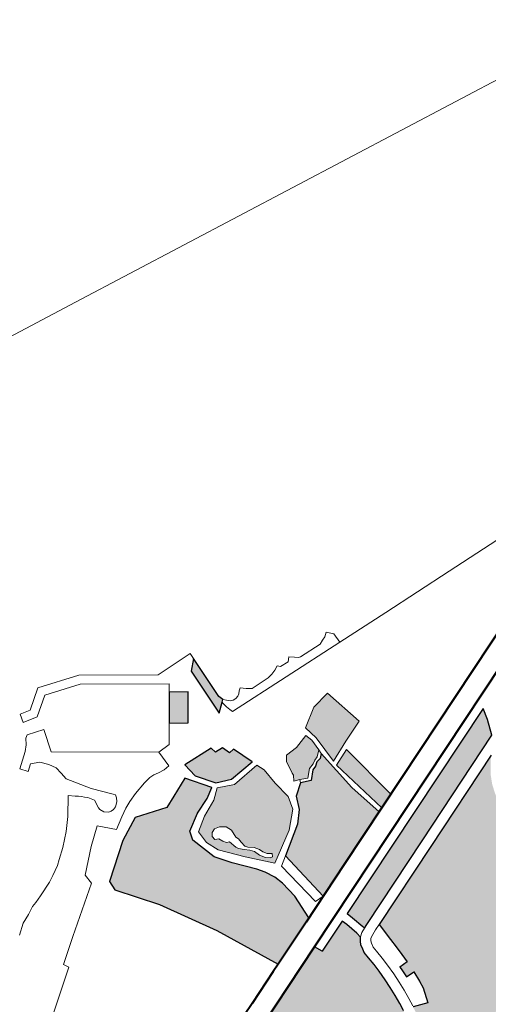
# Model space of a CAD drawing. Header units: metres. Extents: x 148691 to 149199, y 486355 to 486958.
# Tile 69 of 93: x 149108.46 to 149116.36, y 486534.07 to 486550.66. Entities that reach past the tile are written whole.
import ezdxf

# ---------------------------------------------------------------- set-up
doc = ezdxf.new("R2010")
doc.units = ezdxf.units.M
doc.header["$MEASUREMENT"] = 0
for name, color, linetype, lineweight in [('WVB-alg-onderhoek', 7, 'Continuous', 30), ('WVB-pen-brm-dik 018', 6, 'Continuous', 13), ('WVB-pen-dik 035', 1, 'Continuous', 40), ('WVB-raster-20%', 254, 'Continuous', 30), ('WVB-raster-60%', 253, 'Continuous', 30)]:
    doc.layers.add(name, color=color, linetype=linetype, lineweight=lineweight)

# ---------------------------------------------------------------- blocks, each defined once
blk = doc.blocks.new('INZET')
at = {"layer": 'WVB-raster-20%', "ltscale": 0.5}
for points in [[(-0.143631, -0.100989), (-0.147607, -0.09371), (-0.147215, -0.093751), (-0.146675, -0.093875), (-0.144624, -0.097604), (-0.143002, -0.100579), (-0.142925, -0.100707), (-0.142998, -0.100729), (-0.143422, -0.100896)], [(-0.139164, -0.100529), (-0.139645, -0.100498), (-0.139818, -0.100492), (-0.139698, -0.099992), (-0.140218, -0.099894), (-0.140477, -0.099906), (-0.140843, -0.099923), (-0.140809, -0.100222), (-0.141133, -0.100252), (-0.141211, -0.100263), (-0.141247, -0.099965), (-0.141552, -0.100008), (-0.141864, -0.100055), (-0.142177, -0.100107), (-0.142803, -0.100213), (-0.144317, -0.097436), (-0.146092, -0.094208), (-0.145877, -0.094339), (-0.145492, -0.094534), (-0.145213, -0.09463), (-0.144897, -0.094689), (-0.144565, -0.09472), (-0.144295, -0.094711), (-0.143999, -0.094649), (-0.143688, -0.094582), (-0.14351, -0.094567), (-0.143317, -0.094575), (-0.143125, -0.094599), (-0.142961, -0.094634), (-0.142813, -0.094683), (-0.142671, -0.094756), (-0.142484, -0.094866), (-0.142324, -0.094978), (-0.141674, -0.095535), (-0.14143, -0.095722), (-0.141237, -0.095851), (-0.141078, -0.095923), (-0.140919, -0.095976), (-0.140753, -0.096005), (-0.140584, -0.09601), (-0.140381, -0.096006), (-0.140236, -0.095996), (-0.140061, -0.095962), (-0.139872, -0.09589), (-0.139679, -0.095783), (-0.139421, -0.0956), (-0.13911, -0.095384), (-0.138926, -0.09529), (-0.138711, -0.095209), (-0.138511, -0.095144), (-0.1383, -0.095092), (-0.138015, -0.09506), (-0.137731, -0.095052), (-0.137497, -0.095072), (-0.136989, -0.095188), (-0.137267, -0.095672), (-0.137554, -0.096242), (-0.137927, -0.09708), (-0.138269, -0.097857), (-0.138492, -0.098443), (-0.138823, -0.099402), (-0.139074, -0.100179)], [(-0.149824, -0.099315), (-0.150315, -0.098742), (-0.150517, -0.098112), (-0.149182, -0.097602), (-0.148792, -0.09832), (-0.148397, -0.099005), (-0.149362, -0.099146)], [(-0.148228, -0.098973), (-0.148535, -0.098435), (-0.146506, -0.097812), (-0.14624, -0.098298)], [(-0.148423, -0.100502), (-0.148606, -0.100417), (-0.14869, -0.10042), (-0.149124, -0.100403), (-0.149314, -0.100313), (-0.149377, -0.099889), (-0.149588, -0.099421), (-0.149361, -0.09932), (-0.14896, -0.099259), (-0.148774, -0.099421), (-0.14872, -0.099547), (-0.14863, -0.099654), (-0.148552, -0.099834), (-0.148291, -0.100035), (-0.148374, -0.100298)], [(-0.148324, -0.107574), (-0.149347, -0.106533), (-0.149839, -0.105805), (-0.149637, -0.104695), (-0.149859, -0.104313), (-0.150222, -0.103701), (-0.149523, -0.103044), (-0.149271, -0.103354), (-0.148979, -0.103878), (-0.148564, -0.104394), (-0.148247, -0.10444), (-0.147418, -0.104064), (-0.146952, -0.103624), (-0.146382, -0.102992), (-0.146156, -0.102787), (-0.14586, -0.102573), (-0.145558, -0.102439), (-0.144972, -0.102281), (-0.144108, -0.102202), (-0.144027, -0.10235), (-0.14321, -0.103846), (-0.145183, -0.105151), (-0.146853, -0.106448), (-0.147999, -0.10755)]]:
    blk.add_hatch(color=256, dxfattribs=at).paths.add_polyline_path(points)
at = {"layer": 'WVB-raster-20%', "ltscale": 0.5, "extrusion": (0, 0, -1)}
for points in [[(0.146326, -0.101918), (0.144526, -0.101437), (0.145142, -0.100308), (0.146162, -0.098442), (0.147322, -0.09887), (0.148812, -0.099247), (0.148685, -0.099362), (0.148628, -0.099507), (0.148523, -0.099621), (0.148463, -0.099756), (0.148164, -0.099975), (0.14827, -0.100323), (0.147942, -0.100668), (0.147496, -0.100785), (0.147083, -0.101063)], [(0.141336, -0.105817), (0.140737, -0.105561), (0.140096, -0.105528), (0.139998, -0.104818), (0.139789, -0.103391), (0.139649, -0.102622), (0.139533, -0.10204), (0.13944, -0.101604), (0.139252, -0.100874), (0.139662, -0.100848), (0.139852, -0.100841), (0.140119, -0.100841), (0.140434, -0.100855), (0.140748, -0.100869), (0.141058, -0.100898), (0.141414, -0.100947), (0.14169, -0.10099), (0.141984, -0.101054), (0.142206, -0.101095), (0.142381, -0.10108), (0.14247, -0.10108), (0.142608, -0.101027), (0.142722, -0.10096), (0.142901, -0.101013), (0.143305, -0.101172), (0.143487, -0.101254), (0.142901, -0.102327), (0.143155, -0.102487)], [(0.150624, -0.103499), (0.150134, -0.103353), (0.149603, -0.102855), (0.149462, -0.102329), (0.149651, -0.101442), (0.150323, -0.101792), (0.150284, -0.101973), (0.150539, -0.102097), (0.150517, -0.102385), (0.150707, -0.10245)]]:
    blk.add_hatch(color=256, dxfattribs=at).paths.add_polyline_path(points)
h = blk.add_hatch(color=256, dxfattribs=at)
h.paths.add_polyline_path([(0.148413, -0.104135), (0.147971, -0.104067), (0.147566, -0.103832), (0.146936, -0.103145), (0.14627, -0.102357), (0.147039, -0.10141), (0.147602, -0.100966), (0.148046, -0.100908), (0.148656, -0.101082), (0.149232, -0.101207), (0.149483, -0.101351), (0.149256, -0.102322), (0.149425, -0.102893), (0.149108, -0.103186), (0.148784, -0.103714)])
h.paths.add_polyline_path([(0.148062, -0.103809), (0.147923, -0.103781), (0.147877, -0.103645), (0.147752, -0.10356), (0.147654, -0.103472), (0.147625, -0.103375), (0.14736, -0.103265), (0.147288, -0.103209), (0.147168, -0.103059), (0.147056, -0.102903), (0.14695, -0.102782), (0.146753, -0.102688), (0.146592, -0.102544), (0.146508, -0.102413), (0.146505, -0.102326), (0.146604, -0.102285), (0.146683, -0.102431), (0.146802, -0.102534), (0.14693, -0.102599), (0.147065, -0.102728), (0.147173, -0.102907), (0.147255, -0.102986), (0.147435, -0.103032), (0.147567, -0.103057), (0.147658, -0.10311), (0.147935, -0.103128), (0.148122, -0.103234), (0.148229, -0.103438), (0.148247, -0.103619), (0.148177, -0.103739)], flags=17)
at = {"layer": 'WVB-raster-20%', "extrusion": (0, 0, -1)}
blk.add_hatch(color=256, dxfattribs=at).paths.add_polyline_path([(0.153314, -0.101831), (0.151625, -0.101659), (0.151902, -0.101396), (0.151973, -0.101328), (0.152122, -0.101407), (0.152207, -0.101417), (0.153663, -0.101565)])
at = {"layer": 'WVB-raster-20%'}
blk.add_hatch(color=256, dxfattribs=at).paths.add_polyline_path([(-0.152112, -0.103305), (-0.153038, -0.102819), (-0.152745, -0.102242), (-0.151823, -0.102738)])
at = {"layer": 'WVB-pen-brm-dik 018'}
for p, q in [((-0.166142, -0.0338), (-0.166142, -0.099476)), ((-0.147345, -0.096275), (-0.15204, -0.087679)), ((-0.150836, -0.088424), (-0.143155, -0.102487)), ((-0.152359, -0.091182), (-0.152532, -0.089416)), ((-0.152532, -0.089416), (-0.152359, -0.091182)), ((-0.152239, -0.092559), (-0.152359, -0.091182)), ((-0.152359, -0.091182), (-0.152239, -0.092559)), ((-0.152002, -0.095103), (-0.152239, -0.092559)), ((-0.152239, -0.092559), (-0.152002, -0.095103)), ((-0.143631, -0.100989), (-0.147607, -0.09371)), ((-0.147607, -0.09371), (-0.147215, -0.093751)), ((-0.147215, -0.093751), (-0.147607, -0.09371)), ((-0.147607, -0.09371), (-0.143631, -0.100989)), ((-0.147215, -0.093751), (-0.146675, -0.093875)), ((-0.146675, -0.093875), (-0.147215, -0.093751)), ((-0.144624, -0.097604), (-0.146675, -0.093875)), ((-0.146092, -0.094208), (-0.144317, -0.097436)), ((-0.151843, -0.096939), (-0.152002, -0.095103)), ((-0.152002, -0.095103), (-0.151843, -0.096939)), ((-0.152354, -0.097186), (-0.152179, -0.096986)), ((-0.152235, -0.097306), (-0.152354, -0.097186)), ((-0.152179, -0.096986), (-0.151843, -0.096939)), ((-0.151459, -0.101229), (-0.151843, -0.096939)), ((-0.151843, -0.096939), (-0.151459, -0.101229)), ((-0.152169, -0.097428), (-0.152235, -0.097306)), ((-0.152089, -0.097556), (-0.152169, -0.097428)), ((-0.152019, -0.098341), (-0.152089, -0.097556)), ((-0.152089, -0.097556), (-0.152019, -0.098341)), ((-0.144317, -0.097436), (-0.142803, -0.100213)), ((-0.143002, -0.100579), (-0.144624, -0.097604)), ((-0.152213, -0.098693), (-0.152103, -0.098529)), ((-0.152103, -0.098529), (-0.152038, -0.098416)), ((-0.152038, -0.098416), (-0.152019, -0.098341)), ((-0.152075, -0.098792), (-0.152213, -0.098693)), ((-0.152047, -0.099093), (-0.152075, -0.098792)), ((-0.152123, -0.099176), (-0.152047, -0.099093)), ((-0.152028, -0.099319), (-0.152123, -0.099176)), ((-0.166142, -0.099476), (-0.166142, -0.114596)), ((-0.151962, -0.099469), (-0.152028, -0.099319)), ((-0.151903, -0.09964), (-0.151962, -0.099469)), ((-0.151845, -0.100287), (-0.151903, -0.09964)), ((-0.151903, -0.09964), (-0.151845, -0.100287)), ((-0.140843, -0.099923), (-0.140477, -0.099906)), ((-0.140809, -0.100222), (-0.140843, -0.099923)), ((-0.140843, -0.099923), (-0.140809, -0.100222)), ((-0.140477, -0.099906), (-0.140218, -0.099894)), ((-0.140218, -0.099894), (-0.139698, -0.099992)), ((-0.139698, -0.099992), (-0.140218, -0.099894)), ((-0.142803, -0.100213), (-0.142177, -0.100107)), ((-0.142803, -0.100213), (-0.142698, -0.100405)), ((-0.142177, -0.100107), (-0.141864, -0.100055)), ((-0.141864, -0.100055), (-0.141552, -0.100008)), ((-0.141552, -0.100008), (-0.141247, -0.099965)), ((-0.141247, -0.099965), (-0.141211, -0.100263)), ((-0.141211, -0.100263), (-0.141247, -0.099965)), ((-0.141211, -0.100263), (-0.141133, -0.100252)), ((-0.141133, -0.100252), (-0.140809, -0.100222)), ((-0.139698, -0.099992), (-0.139818, -0.100492)), ((-0.139818, -0.100492), (-0.139698, -0.099992)), ((-0.152048, -0.100637), (-0.151934, -0.100466)), ((-0.151934, -0.100466), (-0.151845, -0.100287)), ((-0.144027, -0.10235), (-0.145142, -0.100308)), ((-0.142925, -0.100707), (-0.143002, -0.100579)), ((-0.142698, -0.100405), (-0.142562, -0.100633)), ((-0.141465, -0.100601), (-0.141098, -0.10055)), ((-0.141098, -0.10055), (-0.140772, -0.10052)), ((-0.140772, -0.10052), (-0.14045, -0.100505)), ((-0.14045, -0.100505), (-0.140127, -0.100491)), ((-0.140127, -0.100491), (-0.139845, -0.100491)), ((-0.151972, -0.100711), (-0.152048, -0.100637)), ((-0.151897, -0.100767), (-0.151972, -0.100711)), ((-0.15184, -0.100833), (-0.151897, -0.100767)), ((-0.151793, -0.100927), (-0.15184, -0.100833)), ((-0.143422, -0.100896), (-0.143631, -0.100989)), ((-0.143631, -0.100989), (-0.143422, -0.100896)), ((-0.142998, -0.100729), (-0.143422, -0.100896)), ((-0.143422, -0.100896), (-0.142998, -0.100729)), ((-0.142925, -0.100707), (-0.142998, -0.100729)), ((-0.142998, -0.100729), (-0.142925, -0.100707)), ((-0.142835, -0.100858), (-0.142925, -0.100707)), ((-0.142723, -0.10096), (-0.142835, -0.100858)), ((-0.142562, -0.100633), (-0.142515, -0.100676)), ((-0.142515, -0.100676), (-0.142456, -0.10071)), ((-0.142456, -0.10071), (-0.142405, -0.10073)), ((-0.142405, -0.10073), (-0.142365, -0.10073)), ((-0.142365, -0.10073), (-0.142222, -0.100743)), ((-0.142222, -0.100743), (-0.142053, -0.100711)), ((-0.142053, -0.100711), (-0.141754, -0.100646)), ((-0.141754, -0.100646), (-0.141465, -0.100601)), ((-0.141058, -0.100898), (-0.141414, -0.100947)), ((-0.140748, -0.100869), (-0.141058, -0.100898)), ((-0.140434, -0.100855), (-0.140748, -0.100869)), ((-0.140119, -0.100841), (-0.140434, -0.100855)), ((-0.139852, -0.100841), (-0.140119, -0.100841)), ((-0.151973, -0.101328), (-0.151897, -0.101238)), ((-0.151897, -0.101238), (-0.151812, -0.101125)), ((-0.151812, -0.101125), (-0.151793, -0.101031)), ((-0.151793, -0.101031), (-0.151793, -0.100927)), ((-0.151561, -0.101283), (-0.151459, -0.101229)), ((-0.151459, -0.101229), (-0.151561, -0.101283)), ((-0.143487, -0.101254), (-0.143305, -0.101172)), ((-0.143305, -0.101172), (-0.143487, -0.101254)), ((-0.143305, -0.101172), (-0.142901, -0.101013)), ((-0.142901, -0.101013), (-0.143305, -0.101172)), ((-0.142901, -0.101013), (-0.142722, -0.10096)), ((-0.142722, -0.10096), (-0.142901, -0.101013)), ((-0.142722, -0.10096), (-0.142723, -0.10096)), ((-0.142608, -0.101027), (-0.142722, -0.10096)), ((-0.14247, -0.10108), (-0.142608, -0.101027)), ((-0.142381, -0.10108), (-0.14247, -0.10108)), ((-0.142206, -0.101095), (-0.142381, -0.10108)), ((-0.141984, -0.101054), (-0.142206, -0.101095)), ((-0.14169, -0.10099), (-0.141984, -0.101054)), ((-0.141414, -0.100947), (-0.14169, -0.10099)), ((-0.153862, -0.101586), (-0.153663, -0.101565)), ((-0.153663, -0.101565), (-0.153862, -0.101586)), ((-0.153663, -0.101565), (-0.152207, -0.101417)), ((-0.153314, -0.101831), (-0.153663, -0.101565)), ((-0.152207, -0.101417), (-0.152122, -0.101407)), ((-0.152122, -0.101407), (-0.151973, -0.101328)), ((-0.151973, -0.101328), (-0.151902, -0.101396)), ((-0.151902, -0.101396), (-0.151849, -0.101381)), ((-0.151849, -0.101381), (-0.151902, -0.101396)), ((-0.151902, -0.101396), (-0.151625, -0.101659)), ((-0.151849, -0.101381), (-0.151703, -0.101339)), ((-0.151703, -0.101339), (-0.151849, -0.101381)), ((-0.151703, -0.101339), (-0.151561, -0.101283)), ((-0.151561, -0.101283), (-0.151703, -0.101339)), ((-0.142901, -0.102327), (-0.143487, -0.101254)), ((-0.143487, -0.101254), (-0.142901, -0.102327)), ((-0.153722, -0.102872), (-0.153862, -0.101586)), ((-0.153862, -0.101586), (-0.153722, -0.102872)), ((-0.151625, -0.101659), (-0.153314, -0.101831)), ((-0.153038, -0.102819), (-0.152745, -0.102242)), ((-0.152745, -0.102242), (-0.151823, -0.102738)), ((-0.14321, -0.103846), (-0.144027, -0.10235)), ((-0.143155, -0.102487), (-0.142901, -0.102327)), ((-0.142901, -0.102327), (-0.143155, -0.102487)), ((-0.143155, -0.102487), (-0.141268, -0.105941)), ((-0.154963, -0.105248), (-0.153722, -0.102872)), ((-0.153722, -0.102872), (-0.154963, -0.105248)), ((-0.153288, -0.102688), (-0.154677, -0.105348)), ((-0.154677, -0.105348), (-0.153288, -0.102688)), ((-0.153038, -0.102819), (-0.153288, -0.102688)), ((-0.153288, -0.102688), (-0.153038, -0.102819)), ((-0.152112, -0.103305), (-0.153038, -0.102819)), ((-0.151823, -0.102738), (-0.152112, -0.103305)), ((-0.151476, -0.103638), (-0.152112, -0.103305)), ((-0.152112, -0.103305), (-0.151476, -0.103638)), ((-0.151415, -0.104069), (-0.151476, -0.103638)), ((-0.151476, -0.103638), (-0.151415, -0.104069)), ((-0.143066, -0.10411), (-0.14321, -0.103846)), ((-0.153116, -0.107281), (-0.151415, -0.104069)), ((-0.151415, -0.104069), (-0.153116, -0.107281)), ((-0.150843, -0.103985), (-0.151415, -0.104069)), ((-0.151415, -0.104069), (-0.150843, -0.103985)), ((-0.150803, -0.104191), (-0.150843, -0.103985)), ((-0.150843, -0.103985), (-0.150803, -0.104191)), ((-0.150803, -0.104408), (-0.150803, -0.104191)), ((-0.150803, -0.104191), (-0.150803, -0.104408)), ((-0.142446, -0.105246), (-0.143066, -0.10411)), ((-0.150815, -0.104569), (-0.150803, -0.104408)), ((-0.150803, -0.104408), (-0.150815, -0.104569)), ((-0.150803, -0.10474), (-0.150815, -0.104569)), ((-0.150815, -0.104569), (-0.150803, -0.10474)), ((-0.150723, -0.104975), (-0.150803, -0.10474)), ((-0.150803, -0.10474), (-0.150723, -0.104975)), ((-0.150551, -0.105416), (-0.150723, -0.104975)), ((-0.150723, -0.104975), (-0.150551, -0.105416)), ((-0.155234, -0.106666), (-0.154963, -0.105248)), ((-0.154963, -0.105248), (-0.155234, -0.106666)), ((-0.154677, -0.105348), (-0.15491, -0.106573)), ((-0.15491, -0.106573), (-0.154677, -0.105348)), ((-0.150399, -0.105711), (-0.150551, -0.105416)), ((-0.150551, -0.105416), (-0.150399, -0.105711)), ((-0.142225, -0.10565), (-0.142446, -0.105246)), ((-0.150262, -0.10594), (-0.150399, -0.105711)), ((-0.150399, -0.105711), (-0.150262, -0.10594)), ((-0.150877, -0.10609), (-0.151397, -0.106661)), ((-0.151397, -0.106661), (-0.150877, -0.10609)), ((-0.15082, -0.10604), (-0.150877, -0.10609)), ((-0.150877, -0.10609), (-0.15082, -0.10604)), ((-0.15072, -0.106054), (-0.15082, -0.10604)), ((-0.15082, -0.10604), (-0.15072, -0.106054)), ((-0.150599, -0.106104), (-0.15072, -0.106054)), ((-0.15072, -0.106054), (-0.150599, -0.106104)), ((-0.15052, -0.106168), (-0.150599, -0.106104)), ((-0.150599, -0.106104), (-0.15052, -0.106168)), ((-0.15047, -0.106225), (-0.15052, -0.106168)), ((-0.15052, -0.106168), (-0.15047, -0.106225)), ((-0.150415, -0.106318), (-0.15047, -0.106225)), ((-0.15047, -0.106225), (-0.150415, -0.106318)), ((-0.150067, -0.106186), (-0.150262, -0.10594)), ((-0.150262, -0.10594), (-0.150067, -0.106186)), ((-0.149764, -0.106547), (-0.150067, -0.106186)), ((-0.150067, -0.106186), (-0.149764, -0.106547)), ((-0.150499, -0.106646), (-0.150413, -0.106511)), ((-0.150413, -0.106511), (-0.150499, -0.106646)), ((-0.150399, -0.106418), (-0.150415, -0.106318)), ((-0.150415, -0.106318), (-0.150399, -0.106418)), ((-0.150413, -0.106511), (-0.150399, -0.106418)), ((-0.150399, -0.106418), (-0.150413, -0.106511)), ((-0.150187, -0.107062), (-0.149764, -0.106547)), ((-0.149764, -0.106547), (-0.150187, -0.107062)), ((-0.154688, -0.107248), (-0.155234, -0.106666)), ((-0.155234, -0.106666), (-0.154688, -0.107248)), ((-0.15491, -0.106573), (-0.154375, -0.107144)), ((-0.154375, -0.107144), (-0.15491, -0.106573)), ((-0.151397, -0.106661), (-0.152068, -0.107253)), ((-0.152068, -0.107253), (-0.151397, -0.106661)), ((-0.151183, -0.106903), (-0.150998, -0.106746)), ((-0.150998, -0.106746), (-0.151183, -0.106903)), ((-0.150998, -0.106746), (-0.150706, -0.106746)), ((-0.150706, -0.106746), (-0.150998, -0.106746)), ((-0.150706, -0.106746), (-0.150634, -0.106732)), ((-0.150634, -0.106732), (-0.150706, -0.106746)), ((-0.150634, -0.106732), (-0.150499, -0.106646)), ((-0.150499, -0.106646), (-0.150634, -0.106732)), ((-0.154375, -0.107144), (-0.15443, -0.107645)), ((-0.15443, -0.107645), (-0.154375, -0.107144)), ((-0.154003, -0.107725), (-0.153894, -0.107139)), ((-0.153894, -0.107139), (-0.154003, -0.107725)), ((-0.153894, -0.107139), (-0.153116, -0.107281)), ((-0.153116, -0.107281), (-0.153894, -0.107139)), ((-0.151419, -0.10726), (-0.151369, -0.10716)), ((-0.151369, -0.10716), (-0.151419, -0.10726)), ((-0.151369, -0.10716), (-0.151305, -0.107074)), ((-0.151305, -0.107074), (-0.151369, -0.10716)), ((-0.151305, -0.107074), (-0.15124, -0.106996)), ((-0.15124, -0.106996), (-0.151305, -0.107074)), ((-0.15124, -0.106996), (-0.151183, -0.106903)), ((-0.151183, -0.106903), (-0.15124, -0.106996)), ((-0.14966, -0.107576), (-0.150187, -0.107062)), ((-0.150187, -0.107062), (-0.14966, -0.107576)), ((-0.154729, -0.107612), (-0.154688, -0.107248)), ((-0.154688, -0.107248), (-0.154729, -0.107612)), ((-0.152778, -0.107545), (-0.152982, -0.107773)), ((-0.152982, -0.107773), (-0.152778, -0.107545)), ((-0.152562, -0.107377), (-0.152778, -0.107545)), ((-0.152778, -0.107545), (-0.152562, -0.107377)), ((-0.152321, -0.107317), (-0.152562, -0.107377)), ((-0.152562, -0.107377), (-0.152321, -0.107317)), ((-0.152068, -0.107253), (-0.152321, -0.107317)), ((-0.152321, -0.107317), (-0.152068, -0.107253)), ((-0.151546, -0.107452), (-0.151419, -0.10726)), ((-0.151419, -0.10726), (-0.151546, -0.107452)), ((-0.15093, -0.107799), (-0.151546, -0.107452)), ((-0.151546, -0.107452), (-0.15093, -0.107799)), ((-0.15443, -0.107645), (-0.154729, -0.107612)), ((-0.154729, -0.107612), (-0.15443, -0.107645)), ((-0.153919, -0.107815), (-0.154003, -0.107725)), ((-0.154003, -0.107725), (-0.153919, -0.107815)), ((-0.153715, -0.107917), (-0.153919, -0.107815)), ((-0.153919, -0.107815), (-0.153715, -0.107917)), ((-0.152982, -0.107773), (-0.153081, -0.108079)), ((-0.153081, -0.108079), (-0.152982, -0.107773)), ((-0.150499, -0.108081), (-0.15093, -0.107799)), ((-0.15093, -0.107799), (-0.150499, -0.108081)), ((-0.148905, -0.1082), (-0.14966, -0.107576)), ((-0.14966, -0.107576), (-0.148905, -0.1082)), ((-0.153535, -0.10805), (-0.153715, -0.107917)), ((-0.153715, -0.107917), (-0.153535, -0.10805)), ((-0.153102, -0.108482), (-0.153535, -0.10805)), ((-0.153535, -0.10805), (-0.153102, -0.108482)), ((-0.153081, -0.108079), (-0.15289, -0.10827)), ((-0.15289, -0.10827), (-0.153081, -0.108079)), ((-0.150081, -0.108429), (-0.150499, -0.108081)), ((-0.150499, -0.108081), (-0.150081, -0.108429)), ((-0.148561, -0.108137), (-0.148905, -0.1082)), ((-0.148905, -0.1082), (-0.148561, -0.108137)), ((-0.147269, -0.109538), (-0.148561, -0.108137)), ((-0.148561, -0.108137), (-0.147269, -0.109538)), ((-0.15289, -0.10827), (-0.153102, -0.108482)), ((-0.153102, -0.108482), (-0.15289, -0.10827)), ((-0.149782, -0.108727), (-0.150081, -0.108429)), ((-0.150081, -0.108429), (-0.149782, -0.108727)), ((-0.149627, -0.10888), (-0.149782, -0.108727)), ((-0.149782, -0.108727), (-0.149627, -0.10888)), ((-0.149401, -0.109177), (-0.149627, -0.10888)), ((-0.149627, -0.10888), (-0.149401, -0.109177)), ((-0.149262, -0.109378), (-0.149401, -0.109177)), ((-0.149401, -0.109177), (-0.149262, -0.109378)), ((-0.148993, -0.109858), (-0.149262, -0.109378)), ((-0.149262, -0.109378), (-0.148993, -0.109858)), ((-0.14658, -0.110251), (-0.147269, -0.109538)), ((-0.147269, -0.109538), (-0.14658, -0.110251)), ((-0.148859, -0.110103), (-0.148993, -0.109858)), ((-0.148993, -0.109858), (-0.148859, -0.110103)), ((-0.148801, -0.11027), (-0.148859, -0.110103)), ((-0.148859, -0.110103), (-0.148801, -0.11027)), ((-0.14642, -0.110142), (-0.14658, -0.110251)), ((-0.14658, -0.110251), (-0.14642, -0.110142)), ((-0.145195, -0.111424), (-0.14642, -0.110142)), ((-0.14642, -0.110142), (-0.145195, -0.111424)), ((-0.148626, -0.11051), (-0.148801, -0.11027)), ((-0.148801, -0.11027), (-0.148626, -0.11051)), ((-0.148449, -0.110801), (-0.148626, -0.11051)), ((-0.148626, -0.11051), (-0.148449, -0.110801)), ((-0.148152, -0.111109), (-0.148449, -0.110801)), ((-0.148449, -0.110801), (-0.148152, -0.111109))]:
    blk.add_line(p, q, dxfattribs=at)
at = {"layer": 'WVB-pen-brm-dik 018', "ltscale": 0.5}
for p, q in [((-0.149182, -0.097602), (-0.150517, -0.098112)), ((-0.148792, -0.09832), (-0.149182, -0.097602)), ((-0.148535, -0.098435), (-0.146506, -0.097812)), ((-0.150517, -0.098112), (-0.150315, -0.098742)), ((-0.148397, -0.099005), (-0.148792, -0.09832)), ((-0.148228, -0.098973), (-0.148535, -0.098435)), ((-0.14624, -0.098298), (-0.148228, -0.098973)), ((-0.147322, -0.09887), (-0.146162, -0.098442)), ((-0.150315, -0.098742), (-0.149824, -0.099315)), ((-0.148812, -0.099247), (-0.147322, -0.09887)), ((-0.149824, -0.099315), (-0.149362, -0.099146)), ((-0.149362, -0.099146), (-0.148397, -0.099005)), ((-0.14896, -0.099259), (-0.149361, -0.09932)), ((-0.14896, -0.099259), (-0.148812, -0.099247)), ((-0.148774, -0.099421), (-0.14896, -0.099259)), ((-0.148812, -0.099247), (-0.148685, -0.099362)), ((-0.149361, -0.09932), (-0.149588, -0.099421)), ((-0.149588, -0.099421), (-0.149377, -0.099889)), ((-0.14872, -0.099547), (-0.148774, -0.099421)), ((-0.14863, -0.099654), (-0.14872, -0.099547)), ((-0.148685, -0.099362), (-0.148628, -0.099507)), ((-0.148628, -0.099507), (-0.148523, -0.099621)), ((-0.149377, -0.099889), (-0.149314, -0.100313)), ((-0.148552, -0.099834), (-0.14863, -0.099654)), ((-0.148291, -0.100035), (-0.148552, -0.099834)), ((-0.148523, -0.099621), (-0.148463, -0.099756)), ((-0.148463, -0.099756), (-0.148164, -0.099975)), ((-0.148374, -0.100298), (-0.148291, -0.100035)), ((-0.148164, -0.099975), (-0.14827, -0.100323)), ((-0.149314, -0.100313), (-0.149124, -0.100403)), ((-0.149124, -0.100403), (-0.14869, -0.10042)), ((-0.14869, -0.10042), (-0.148606, -0.100417)), ((-0.148606, -0.100417), (-0.148423, -0.100502)), ((-0.148423, -0.100502), (-0.148374, -0.100298)), ((-0.14827, -0.100323), (-0.148374, -0.100298)), ((-0.14827, -0.100323), (-0.147942, -0.100668)), ((-0.148046, -0.100908), (-0.148656, -0.101082)), ((-0.147602, -0.100966), (-0.148046, -0.100908)), ((-0.147942, -0.100668), (-0.147496, -0.100785)), ((-0.147496, -0.100785), (-0.147083, -0.101063)), ((-0.149232, -0.101207), (-0.149483, -0.101351)), ((-0.148656, -0.101082), (-0.149232, -0.101207)), ((-0.147039, -0.10141), (-0.147602, -0.100966)), ((-0.147083, -0.101063), (-0.146326, -0.101918)), ((-0.150323, -0.101792), (-0.149651, -0.101442)), ((-0.149651, -0.101442), (-0.149462, -0.102329)), ((-0.149483, -0.101351), (-0.149256, -0.102322)), ((-0.14627, -0.102357), (-0.147039, -0.10141)), ((-0.146326, -0.101918), (-0.144526, -0.101437)), ((-0.144526, -0.101437), (-0.146326, -0.101918)), ((-0.14449, -0.10175), (-0.144526, -0.101437)), ((-0.150284, -0.101973), (-0.150323, -0.101792)), ((-0.146082, -0.1022), (-0.14449, -0.10175)), ((-0.150539, -0.102097), (-0.150284, -0.101973)), ((-0.150517, -0.102385), (-0.150539, -0.102097)), ((-0.146326, -0.101918), (-0.146082, -0.1022)), ((-0.144108, -0.102202), (-0.144972, -0.102281)), ((-0.14321, -0.103846), (-0.144108, -0.102202)), ((-0.150707, -0.10245), (-0.150517, -0.102385)), ((-0.150624, -0.103499), (-0.150707, -0.10245)), ((-0.149462, -0.102329), (-0.149603, -0.102855)), ((-0.149256, -0.102322), (-0.149425, -0.102893)), ((-0.146936, -0.103145), (-0.14627, -0.102357)), ((-0.146802, -0.102534), (-0.14693, -0.102599)), ((-0.146683, -0.102431), (-0.146802, -0.102534)), ((-0.146753, -0.102688), (-0.146592, -0.102544)), ((-0.146604, -0.102285), (-0.146683, -0.102431)), ((-0.146505, -0.102326), (-0.146604, -0.102285)), ((-0.146592, -0.102544), (-0.146508, -0.102413)), ((-0.146508, -0.102413), (-0.146505, -0.102326)), ((-0.14586, -0.102573), (-0.146156, -0.102787)), ((-0.145558, -0.102439), (-0.14586, -0.102573)), ((-0.144972, -0.102281), (-0.145558, -0.102439)), ((-0.149603, -0.102855), (-0.150134, -0.103353)), ((-0.149425, -0.102893), (-0.149108, -0.103186)), ((-0.147173, -0.102907), (-0.147255, -0.102986)), ((-0.147065, -0.102728), (-0.147173, -0.102907)), ((-0.147168, -0.103059), (-0.147056, -0.102903)), ((-0.14693, -0.102599), (-0.147065, -0.102728)), ((-0.147056, -0.102903), (-0.14695, -0.102782)), ((-0.14695, -0.102782), (-0.146753, -0.102688)), ((-0.146156, -0.102787), (-0.146382, -0.102992)), ((-0.149523, -0.103044), (-0.150222, -0.103701)), ((-0.149271, -0.103354), (-0.149523, -0.103044)), ((-0.149108, -0.103186), (-0.148784, -0.103714)), ((-0.148122, -0.103234), (-0.148229, -0.103438)), ((-0.147935, -0.103128), (-0.148122, -0.103234)), ((-0.147658, -0.10311), (-0.147935, -0.103128)), ((-0.147567, -0.103057), (-0.147658, -0.10311)), ((-0.147435, -0.103032), (-0.147567, -0.103057)), ((-0.147566, -0.103832), (-0.146936, -0.103145)), ((-0.147255, -0.102986), (-0.147435, -0.103032)), ((-0.14736, -0.103265), (-0.147288, -0.103209)), ((-0.147288, -0.103209), (-0.147168, -0.103059)), ((-0.146382, -0.102992), (-0.146952, -0.103624)), ((-0.150134, -0.103353), (-0.150624, -0.103499)), ((-0.148979, -0.103878), (-0.149271, -0.103354)), ((-0.148229, -0.103438), (-0.148247, -0.103619)), ((-0.147877, -0.103645), (-0.147752, -0.10356)), ((-0.147752, -0.10356), (-0.147654, -0.103472)), ((-0.147654, -0.103472), (-0.147625, -0.103375)), ((-0.147625, -0.103375), (-0.14736, -0.103265)), ((-0.150222, -0.103701), (-0.149859, -0.104313)), ((-0.148564, -0.104394), (-0.148979, -0.103878)), ((-0.148784, -0.103714), (-0.148413, -0.104135)), ((-0.148247, -0.103619), (-0.148177, -0.103739)), ((-0.148177, -0.103739), (-0.148062, -0.103809)), ((-0.148062, -0.103809), (-0.147923, -0.103781)), ((-0.147971, -0.104067), (-0.147566, -0.103832)), ((-0.147923, -0.103781), (-0.147877, -0.103645)), ((-0.146952, -0.103624), (-0.147418, -0.104064)), ((-0.145183, -0.105151), (-0.14321, -0.103846)), ((-0.148413, -0.104135), (-0.147971, -0.104067)), ((-0.147418, -0.104064), (-0.148247, -0.10444)), ((-0.149859, -0.104313), (-0.149637, -0.104695)), ((-0.148247, -0.10444), (-0.148564, -0.104394)), ((-0.149637, -0.104695), (-0.149839, -0.105805)), ((-0.146853, -0.106448), (-0.145183, -0.105151)), ((-0.149839, -0.105805), (-0.149347, -0.106533)), ((-0.149347, -0.106533), (-0.148324, -0.107574)), ((-0.147999, -0.10755), (-0.146853, -0.106448)), ((-0.148324, -0.107574), (-0.147999, -0.10755))]:
    blk.add_line(p, q, dxfattribs=at)
at = {"layer": 'WVB-pen-dik 035', "flags": 128}
for points in [[(-0.15204, -0.087679), (-0.147345, -0.096275)], [(-0.143155, -0.102487), (-0.150836, -0.088424)], [(-0.147345, -0.096275), (-0.145142, -0.100308)], [(-0.145142, -0.100308), (-0.144027, -0.10235)], [(-0.144027, -0.10235), (-0.14321, -0.103846)], [(-0.141268, -0.105941), (-0.143155, -0.102487)], [(-0.14321, -0.103846), (-0.143066, -0.10411)], [(-0.143066, -0.10411), (-0.142446, -0.105246)], [(-0.142446, -0.105246), (-0.142225, -0.10565)]]:
    blk.add_lwpolyline(points, dxfattribs=at)
at = {"layer": 'WVB-raster-20%', "ltscale": 0.5, "flags": 128}
for points in [[(-0.147607, -0.09371), (-0.143631, -0.100989), (-0.143422, -0.100896), (-0.142998, -0.100729), (-0.142925, -0.100707), (-0.143002, -0.100579), (-0.144624, -0.097604), (-0.146675, -0.093875), (-0.147215, -0.093751)], [(-0.144526, -0.101437), (-0.145142, -0.100308), (-0.146162, -0.098442), (-0.147322, -0.09887), (-0.148812, -0.099247), (-0.148685, -0.099362), (-0.148628, -0.099507), (-0.148523, -0.099621), (-0.148463, -0.099756), (-0.148164, -0.099975), (-0.14827, -0.100323), (-0.147942, -0.100668), (-0.147496, -0.100785), (-0.147083, -0.101063), (-0.146326, -0.101918)], [(-0.150323, -0.101792), (-0.150284, -0.101973), (-0.150539, -0.102097), (-0.150517, -0.102385), (-0.150707, -0.10245), (-0.150624, -0.103499), (-0.150134, -0.103353), (-0.149603, -0.102855), (-0.149462, -0.102329), (-0.149651, -0.101442)], [(-0.149523, -0.103044), (-0.150222, -0.103701), (-0.149859, -0.104313), (-0.149637, -0.104695), (-0.149839, -0.105805), (-0.149347, -0.106533), (-0.148324, -0.107574), (-0.147999, -0.10755), (-0.146853, -0.106448), (-0.145183, -0.105151), (-0.14321, -0.103846), (-0.144027, -0.10235), (-0.144108, -0.102202), (-0.144972, -0.102281), (-0.145558, -0.102439), (-0.14586, -0.102573), (-0.146156, -0.102787), (-0.146382, -0.102992), (-0.146952, -0.103624), (-0.147418, -0.104064), (-0.148247, -0.10444), (-0.148564, -0.104394), (-0.148979, -0.103878), (-0.149271, -0.103354)]]:
    blk.add_lwpolyline(points, close=True, dxfattribs=at)
for points in [[(-0.146092, -0.094208), (-0.144317, -0.097436), (-0.142803, -0.100213), (-0.142177, -0.100107), (-0.141864, -0.100055), (-0.141552, -0.100008), (-0.141247, -0.099965), (-0.141211, -0.100263), (-0.141133, -0.100252), (-0.140809, -0.100222), (-0.140843, -0.099923), (-0.140477, -0.099906), (-0.140218, -0.099894), (-0.139698, -0.099992), (-0.139818, -0.100492)], [(-0.139852, -0.100841), (-0.140119, -0.100841), (-0.140434, -0.100855), (-0.140748, -0.100869), (-0.141058, -0.100898), (-0.141414, -0.100947), (-0.14169, -0.10099), (-0.141984, -0.101054), (-0.142206, -0.101095), (-0.142381, -0.10108), (-0.14247, -0.10108), (-0.142608, -0.101027), (-0.142722, -0.10096), (-0.142901, -0.101013), (-0.143305, -0.101172), (-0.143487, -0.101254), (-0.142901, -0.102327), (-0.143155, -0.102487), (-0.141336, -0.105817)]]:
    blk.add_lwpolyline(points, dxfattribs=at)
at = {"layer": 'WVB-raster-20%', "flags": 128}
for points in [[(-0.151625, -0.101659), (-0.151902, -0.101396), (-0.151973, -0.101328), (-0.152122, -0.101407), (-0.152207, -0.101417), (-0.153663, -0.101565), (-0.153314, -0.101831)], [(-0.152112, -0.103305), (-0.151823, -0.102738), (-0.152745, -0.102242), (-0.153038, -0.102819)]]:
    blk.add_lwpolyline(points, close=True, dxfattribs=at)

msp = doc.modelspace()

# ---------------------------------------------------------------- linework, layer by layer
at = {"layer": 'WVB-alg-onderhoek', "lineweight": 40, "ltscale": 500}
msp.add_3dface([(148700.488, 486813.029), (148938.261, 486361.848), (149192.16, 486495.653), (148954.388, 486946.834)], dxfattribs=at)

# ---------------------------------------------------------------- block references
at = {"layer": 'WVB-raster-60%', "xscale": 500, "yscale": 500, "zscale": 500, "rotation": 297.8247840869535}
msp.add_blockref('INZET', (149192.16, 486495.653), dxfattribs=at)

doc.saveas('drawing.dxf')
